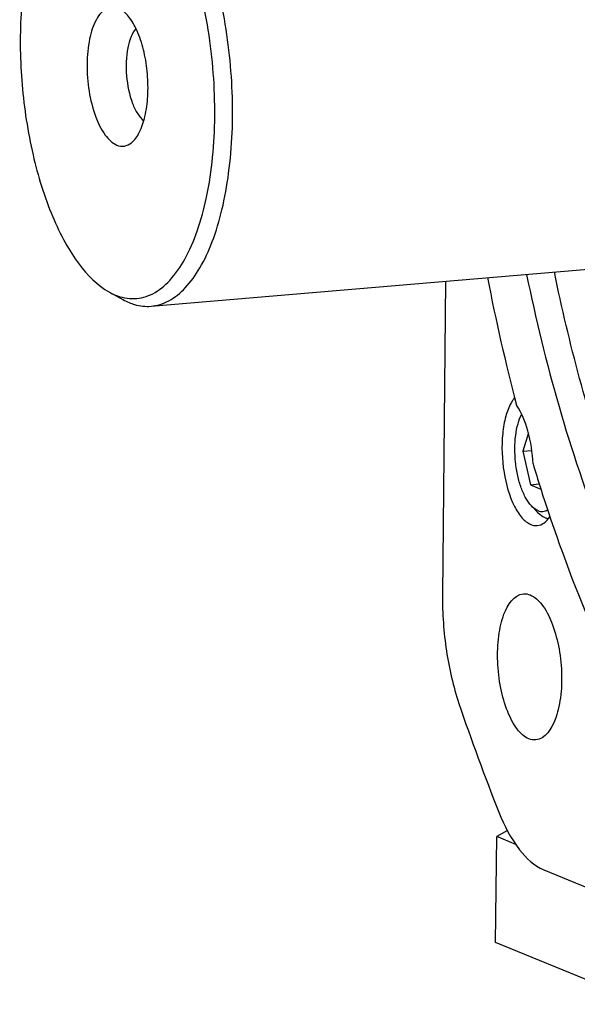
# Model space of a CAD drawing. Header units: millimetres. Extents: x 0 to 420, y 0 to 297.
# Tile 3 of 63: x 90 to 101, y 20 to 40. Entities that reach past the tile are written whole.
import ezdxf

# ---------------------------------------------------------------- set-up
doc = ezdxf.new("R2010")
doc.units = ezdxf.units.MM
doc.header["$LTSCALE"] = 23.1
doc.layers.add('COMPONENTS', color=7, linetype='CONTINUOUS')

msp = doc.modelspace()

# ---------------------------------------------------------------- linework, layer by layer
at = {"layer": 'COMPONENTS', "color": 7, "linetype": 'CONTINUOUS'}
for p, q in [((92.37487, 34.2187), (108.10515, 35.55503)), ((98.48309, 34.73761), (98.41841, 28.23899)), ((91.51197, 34.50959), (91.79306, 34.3552)), ((100.1985, 31.59421), (100.08465, 31.21292)), ((100.08465, 31.21292), (100.27061, 31.22871)), ((100.08465, 31.21292), (100.23981, 30.51895)), ((100.23981, 30.51895), (100.42333, 30.53454)), ((100.23981, 30.51895), (100.45658, 30.43)), ((100.38516, 29.94919), (100.26202, 30.0799)), ((99.76529, 23.34953), (99.5416, 23.22591)), ((99.51973, 21.02885), (99.5416, 23.22591)), ((99.93621, 23.06397), (99.5416, 23.22591)), ((100.51776, 22.53632), (114.67486, 16.72666)), ((125.65972, 10.30174), (99.51973, 21.02885))]:
    msp.add_line(p, q, dxfattribs=at)
for centre, radius, start, end in [((139.91735, 42.65383), 41.31726, 190.94275, 194.705607), ((100.40849, 31.91756), 0.64087, 140.578874, 145.422973), ((139.47963, 39.69684), 42.9675, 198.608786, 201.812039)]:
    msp.add_arc(centre, radius, start, end, dxfattribs=at)
for points, knots in [([(92.3748, 34.21869), (92.50226, 34.22951), (92.77045, 34.3153), (93.11768, 34.60285), (93.4183, 35.02856), (93.66923, 35.57966), (93.86497, 36.2404), (94.04985, 37.27331), (94.1006, 38.67751), (93.90718, 40.35058), (93.54134, 41.66216), (93.12836, 42.55272), (92.79384, 43.07702), (92.43124, 43.47179), (92.15325, 43.65289), (92.01541, 43.70945)], [0, 0, 0, 0, 0.03574615, 0.07612335, 0.12396601, 0.18023751, 0.24463567, 0.31605836, 0.47303178, 0.63520447, 0.78526469, 0.85109438, 0.9089552, 0.95836375, 1, 1, 1, 1]), ([(91.63567, 34.45025), (91.75938, 34.39948), (92.029, 34.34268), (92.44124, 34.46057), (92.80149, 34.7607), (93.10749, 35.21169), (93.35794, 35.79899), (93.61988, 36.78313), (93.74514, 38.19138), (93.61323, 39.91877), (93.2747, 41.30528), (92.86663, 42.26089), (92.52848, 42.82607), (92.15771, 43.25087), (91.869, 43.44501), (91.72577, 43.50379)], [0, 0, 0, 0, 0.03727702, 0.07391692, 0.11549418, 0.1653873, 0.22462097, 0.29267539, 0.44860948, 0.61591869, 0.77400541, 0.84377718, 0.90497594, 0.95684046, 1, 1, 1, 1]), ([(90.76082, 43.35199), (90.53731, 43.17428), (90.26654, 42.77694), (90.01337, 42.16773), (89.78881, 41.37158), (89.64448, 40.23822), (89.66942, 38.80616), (89.88641, 37.3904), (90.21985, 36.29764), (90.5755, 35.55078), (90.92781, 34.993), (91.26173, 34.64703), (91.51202, 34.50957)], [0, 0, 0, 0, 0.08924973, 0.14461056, 0.2066804, 0.34699101, 0.49999911, 0.6530073, 0.793318, 0.85538791, 0.91074861, 1, 1, 1, 1]), ([(91.69484, 40.39574), (91.65607, 40.41165), (91.57156, 40.42946), (91.44238, 40.3925), (91.32942, 40.29847), (91.19079, 40.09338), (91.07937, 39.72951), (91.03365, 39.22373), (91.07473, 38.68172), (91.19869, 38.18048), (91.38152, 37.78993), (91.56865, 37.59849), (91.6666, 37.55829)], [0, 0, 0, 0, 0.03733461, 0.07402879, 0.11566903, 0.16563721, 0.292772, 0.4489411, 0.61650274, 0.77482823, 0.90567944, 1, 1, 1, 1]), ([(91.969, 37.60585), (92.03904, 37.66154), (92.15964, 37.83883), (92.26606, 38.17123), (92.31907, 38.58159), (92.311, 39.03033), (92.24331, 39.47402), (92.1219, 39.86963), (91.96096, 40.17943), (91.8122, 40.33393), (91.73376, 40.37706)], [0, 0, 0, 0, 0.08927983, 0.2065332, 0.34689175, 0.49995656, 0.65302807, 0.7934056, 0.91068681, 1, 1, 1, 1]), ([(92.06262, 39.97438), (92.02009, 39.92607), (91.94896, 39.79589), (91.85866, 39.46708), (91.84658, 38.99134), (91.93865, 38.52441), (92.08307, 38.21544), (92.17511, 38.09904), (92.22518, 38.05854)], [0, 0, 0, 0, 0.09472577, 0.21383955, 0.49994332, 0.78608083, 0.90523197, 1, 1, 1, 1]), ([(91.6666, 37.55829), (91.71497, 37.53845), (91.82666, 37.52125), (91.92679, 37.57229), (91.969, 37.60585)], [0, 0, 0, 0, 0.49227423, 1, 1, 1, 1]), ([(103.54187, 26.89002), (102.89411, 28.05802), (101.77545, 30.69196), (101.04086, 33.44891), (100.73691, 34.92793)], [0, 0, 0, 0, 0.46936651, 1, 1, 1, 1]), ([(100.1612, 34.87922), (100.5397, 33.0375), (101.27595, 30.40504), (102.69471, 27.24599), (103.5115, 25.88857), (103.94598, 25.28522)], [0, 0, 0, 0, 0.54369196, 0.78500275, 1, 1, 1, 1]), ([(91.9217, 34.29349), (91.9589, 34.27823), (92.10403, 34.22701), (92.26154, 34.20908), (92.3748, 34.21869)], [0, 0, 0, 0, 0.26130542, 1, 1, 1, 1]), ([(99.84078, 32.21665), (99.79199, 32.12909), (99.71555, 31.91972), (99.6337, 31.43536), (99.66074, 30.79318), (99.82476, 30.19158), (100.04666, 29.83597), (100.18181, 29.72299), (100.24989, 29.69505)], [0, 0, 0, 0, 0.11056857, 0.24308368, 0.54023518, 0.81300286, 0.91882534, 1, 1, 1, 1]), ([(100.29604, 30.94872), (100.28513, 31.17984), (100.22107, 31.6019), (100.06353, 32.00623), (99.95353, 32.16533)], [0, 0, 0, 0, 0.54467041, 1, 1, 1, 1]), ([(100.26204, 30.07988), (100.21752, 30.12713), (100.13608, 30.2466), (100.04287, 30.45886), (99.97176, 30.71006), (99.92752, 30.98446), (99.91292, 31.26487), (99.92891, 31.53364), (99.97425, 31.77377), (100.02689, 31.91845), (100.05933, 31.98076)], [0, 0, 0, 0, 0.09776362, 0.2152479, 0.34805807, 0.48976803, 0.63296624, 0.77008486, 0.89420793, 1, 1, 1, 1]), ([(100.29604, 30.94872), (100.39496, 30.6192), (100.79347, 29.35812), (101.26634, 28.11978), (101.66625, 27.2267)], [0, 0, 0, 0, 0.26013192, 1, 1, 1, 1]), ([(100.39654, 29.98191), (100.38484, 29.98671), (100.33476, 30.01148), (100.29157, 30.04853), (100.26204, 30.07988)], [0, 0, 0, 0, 0.22708312, 1, 1, 1, 1]), ([(100.38212, 29.67325), (100.43138, 29.67742), (100.53765, 29.72091), (100.61129, 29.80475), (100.64529, 29.85369)], [0, 0, 0, 0, 0.45345316, 1, 1, 1, 1]), ([(100.5389, 29.83721), (100.52552, 29.8427), (100.46828, 29.871), (100.41891, 29.91337), (100.38516, 29.94919)], [0, 0, 0, 0, 0.22710718, 1, 1, 1, 1]), ([(100.39654, 29.98191), (100.4286, 29.96876), (100.49938, 29.95487), (100.56769, 29.97827), (100.59737, 29.99574)], [0, 0, 0, 0, 0.50152192, 1, 1, 1, 1]), ([(100.5389, 29.83721), (100.54538, 29.83455), (100.5708, 29.8251), (100.59761, 29.81925), (100.61764, 29.81742)], [0, 0, 0, 0, 0.25831993, 1, 1, 1, 1]), ([(98.41841, 28.23899), (98.41454, 27.84931), (98.46896, 27.08585), (98.63955, 26.33862), (98.7585, 25.98572)], [0, 0, 0, 0, 0.51134513, 1, 1, 1, 1]), ([(100.2087, 25.25272), (100.11404, 25.29156), (99.93089, 25.46906), (99.74423, 25.83785), (99.60933, 26.3159), (99.54874, 26.84616), (99.56377, 27.28929), (99.62386, 27.61905), (99.71663, 27.94342), (99.90042, 28.2415), (100.09456, 28.25807)], [0, 0, 0, 0, 0.09115711, 0.21569541, 0.36714863, 0.53083573, 0.68928983, 0.7613915, 0.82640756, 1, 1, 1, 1]), ([(100.23838, 28.23444), (100.33303, 28.19559), (100.51619, 28.01809), (100.70285, 27.64931), (100.83775, 27.17125), (100.89833, 26.64099), (100.88331, 26.19786), (100.82322, 25.8681), (100.73045, 25.54374), (100.54666, 25.24565), (100.35252, 25.22908)], [0, 0, 0, 0, 0.09115711, 0.21569541, 0.36714863, 0.53083573, 0.68928983, 0.7613915, 0.82640756, 1, 1, 1, 1]), ([(99.58828, 23.73172), (99.69879, 23.45642), (99.92903, 22.99595), (100.31717, 22.61864), (100.51776, 22.53632)], [0, 0, 0, 0, 0.57772072, 1, 1, 1, 1])]:
    msp.add_open_spline(points, degree=3, knots=knots, dxfattribs=at)
for points in [[(91.51202, 34.50957), (91.55209, 34.48756), (91.59338, 34.4676), (91.63567, 34.45025)], [(91.79329, 34.35508), (91.8349, 34.33224), (91.87778, 34.31152), (91.9217, 34.29349)], [(99.88082, 32.28127), (99.86641, 32.26042), (99.85311, 32.23878), (99.84078, 32.21665)], [(100.24989, 29.69505), (100.29121, 29.67809), (100.3376, 29.66947), (100.38212, 29.67325)], [(100.09456, 28.25807), (100.14296, 28.26221), (100.19343, 28.25288), (100.23838, 28.23444)], [(100.35252, 25.22908), (100.30411, 25.22495), (100.25365, 25.23427), (100.2087, 25.25272)]]:
    msp.add_open_spline(points, degree=3, dxfattribs=at)

doc.saveas('drawing.dxf')
